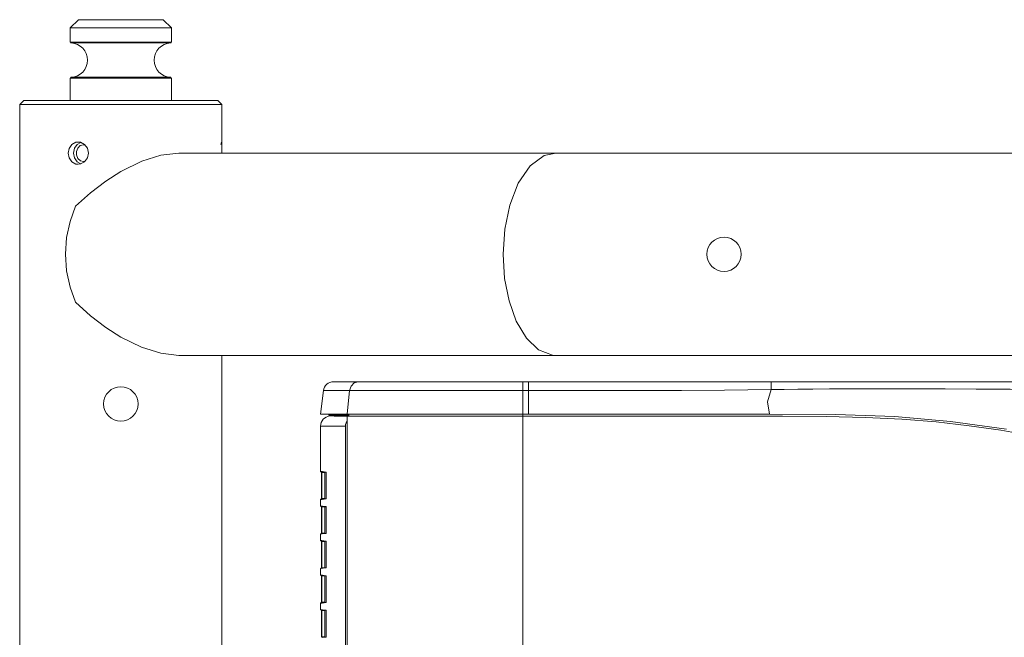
# Model space of a CAD drawing. Header units: millimetres. Extents: x 3925 to 5043, y -86 to 778.
# Tile 35 of 158: x 4326 to 4386, y 292 to 330. Entities that reach past the tile are written whole.
import ezdxf

# ---------------------------------------------------------------- set-up
doc = ezdxf.new("R2010")
doc.units = ezdxf.units.MM
doc.header["$LTSCALE"] = 46.255
for name, color, linetype in [('140-154101-0DXF_CONTINUOUS_LINE', 7, 'CONTINUOUS'), ('H30-RIGHT-CODXF_CONTINUOUS_LINE', 7, 'CONTINUOUS'), ('H30K-FRONT-CDXF_CONTINUOUS_LINE', 7, 'CONTINUOUS'), ('H30K-TOP-COVDXF_CONTINUOUS_LINE', 7, 'CONTINUOUS')]:
    doc.layers.add(name, color=color, linetype=linetype)

msp = doc.modelspace()

# ---------------------------------------------------------------- linework, layer by layer
at = {"layer": '140-154101-0DXF_CONTINUOUS_LINE', "color": 7, "linetype": 'Continuous', "lineweight": 0}
for p, q in [((4329.2379, 330.4307), (4328.7379, 329.9307)), ((4334.4875, 330.4307), (4329.2382, 330.4307)), ((4334.4879, 330.4307), (4334.9879, 329.9307)), ((4328.7379, 329.9307), (4328.7379, 329.042)), ((4334.9879, 329.9307), (4328.7379, 329.9307)), ((4334.9879, 329.9307), (4334.9879, 329.042)), ((4328.7379, 329.042), (4334.9879, 329.042)), ((4334.974, 329.0075), (4328.7517, 329.0075)), ((4328.7856, 328.9921), (4334.9401, 328.9921)), ((4328.7379, 326.8193), (4328.7379, 325.4307)), ((4328.7379, 326.8193), (4334.9879, 326.8193)), ((4334.974, 326.8538), (4328.7517, 326.8538)), ((4328.7856, 326.8692), (4334.9401, 326.8692)), ((4334.9401, 326.8692), (4334.9525, 326.8671)), ((4334.9525, 326.8671), (4334.9642, 326.8618)), ((4334.9642, 326.8618), (4334.974, 326.8538)), ((4334.9879, 326.8193), (4334.9879, 325.4307)), ((4325.8629, 325.4307), (4325.6129, 325.1807)), ((4325.6129, 325.1807), (4325.6129, 213.9307)), ((4325.6129, 325.1807), (4338.1129, 325.1807)), ((4337.8621, 325.4307), (4325.8636, 325.4307)), ((4337.8629, 325.4307), (4338.1129, 325.1807)), ((4338.1129, 325.1807), (4338.1129, 322.6001)), ((4329.5649, 322.6974), (4329.647, 322.6769)), ((4338.1112, 322.1807), (4338.1129, 322.6001)), ((4328.673, 321.8826), (4328.6144, 322.1807)), ((4328.8398, 321.6426), (4328.673, 321.8826)), ((4328.992, 322.4793), (4328.9336, 322.1807)), ((4328.9336, 322.1807), (4328.9918, 321.8824)), ((4329.1175, 322.2926), (4329.1167, 322.0717)), ((4335.4477, 322.1807), (4358.7373, 322.1807)), ((4358.739, 322.1807), (4487.028, 322.1807)), ((4329.3639, 321.7146), (4329.5649, 321.6639)), ((4329.6474, 321.6845), (4329.5649, 321.6639)), ((4335.4477, 309.6807), (4463.7369, 309.6807)), ((4338.1129, 309.6807), (4338.1129, 233.4307))]:
    msp.add_line(p, q, dxfattribs=at)
for points in [[(4328.7856, 328.9921), (4328.7732, 328.9942), (4328.7615, 328.9995), (4328.7517, 329.0075)], [(4334.6518, 328.9921), (4334.6631, 328.9942), (4334.6735, 328.9995), (4334.6825, 329.0075)], [(4334.6951, 329.042), (4334.6936, 329.0295), (4334.6894, 329.0177), (4334.6825, 329.0075)], [(4334.9401, 328.9921), (4334.9525, 328.9942), (4334.9642, 328.9995), (4334.974, 329.0075)], [(4328.7856, 326.8692), (4328.7732, 326.8671), (4328.7615, 326.8618), (4328.7517, 326.8538)], [(4334.6518, 326.8692), (4334.6631, 326.8671), (4334.6735, 326.8618), (4334.6825, 326.8538)], [(4334.6951, 326.8193), (4334.6936, 326.8318), (4334.6894, 326.8436), (4334.6825, 326.8538)], [(4328.6144, 322.1807), (4328.673, 322.4787), (4328.8392, 322.7182)], [(4328.8392, 322.7182), (4329.0831, 322.8508), (4329.2216, 322.8682)], [(4329.3813, 322.8403), (4329.1573, 322.7184), (4328.992, 322.4793)], [(4329.5649, 322.6974), (4329.3591, 322.6437), (4329.199, 322.4939), (4329.1175, 322.2926)], [(4329.2216, 322.8682), (4329.3605, 322.851), (4329.6157, 322.7186), (4329.7959, 322.4789), (4329.8606, 322.1807)], [(4338.0888, 322.8682), (4338.0739, 322.851), (4338.0371, 322.7186)], [(4328.9918, 321.8824), (4329.1567, 321.6434), (4329.3816, 321.5208)], [(4329.1167, 322.0717), (4329.2059, 321.8566), (4329.3639, 321.7146)], [(4329.8606, 322.1807), (4329.7963, 321.8834), (4329.6169, 321.6438), (4329.3622, 321.5107), (4329.2216, 321.4932)], [(4331.8629, 321.0504), (4333.1525, 321.6799), (4334.3343, 322.0506), (4335.4478, 322.1807)], [(4358.7373, 322.1807), (4358.0266, 322.0295), (4357.1666, 321.4035), (4356.4236, 320.3236), (4355.8933, 318.9649), (4355.5849, 317.4722), (4355.4843, 315.9307)], [(4329.2216, 321.4932), (4329.0848, 321.5101), (4328.8398, 321.6426)], [(4329.0602, 318.8992), (4329.9853, 319.7369), (4330.9287, 320.457), (4331.8629, 321.0504)], [(4329.0602, 318.8992), (4328.722, 317.9557), (4328.5154, 316.9571), (4328.4459, 315.9307)], [(4328.4459, 315.9307), (4328.5154, 314.9042), (4328.722, 313.9056), (4329.0602, 312.9621)], [(4355.4843, 315.9307), (4355.5781, 314.4406), (4355.8511, 313.0477), (4356.2974, 311.7972), (4356.9256, 310.7401), (4357.6756, 310.0231), (4358.534, 309.6929), (4358.7384, 309.6807)], [(4331.8629, 310.811), (4330.9287, 311.4043), (4329.9853, 312.1244), (4329.0602, 312.9621)], [(4335.4477, 309.6807), (4334.3245, 309.8128), (4333.1475, 310.1834), (4331.8629, 310.811)]]:
    msp.add_lwpolyline(points, dxfattribs=at)
for centre in [(4369.1379, 315.9307), (4331.8629, 306.6807)]:
    msp.add_circle(centre, 1.0625, dxfattribs=at)
for centre, start, end in [((4328.7379, 327.9307), 272.575959, 87.424041), ((4334.9879, 327.9307), 92.575959, 267.424041)]:
    msp.add_arc(centre, 1.0625, start, end, dxfattribs=at)
at = {"layer": 'H30-RIGHT-CODXF_CONTINUOUS_LINE', "color": 7, "linetype": 'Continuous', "lineweight": 0}
for p, q in [((4344.8402, 305.9457), (4344.7598, 305.9358)), ((4344.7598, 305.9358), (4345.0421, 305.9329)), ((4345.0421, 305.9329), (4345.2352, 305.9307)), ((4345.713, 305.9245), (4345.8408, 305.9226)), ((4345.8408, 305.6474), (4345.8213, 305.6168)), ((4344.211, 305.3155), (4344.211, 302.5074)), ((4344.211, 305.3155), (4344.2658, 305.3149)), ((4344.7054, 305.3107), (4344.9624, 305.3079)), ((4344.9624, 305.3079), (4345.2085, 305.305)), ((4345.7441, 305.2979), (4345.7441, 266.2924)), ((4344.211, 302.5074), (4344.3208, 302.4939)), ((4344.2329, 302.4825), (4344.5543, 302.4431)), ((4344.2663, 302.4509), (4344.2883, 302.4509)), ((4344.2664, 300.8254), (4344.2664, 302.4509)), ((4344.2883, 300.8254), (4344.2883, 302.4509)), ((4344.458, 302.4301), (4344.2883, 302.4509)), ((4344.3208, 302.4939), (4344.5499, 302.4658)), ((4344.461, 302.4545), (4344.461, 300.8218)), ((4344.5553, 302.4513), (4344.5572, 302.4427)), ((4344.5587, 302.4357), (4344.5596, 302.415)), ((4344.5591, 302.415), (4344.5596, 302.415)), ((4344.5596, 302.415), (4344.5596, 300.8613)), ((4344.2989, 300.7797), (4344.211, 300.7689)), ((4344.211, 300.7689), (4344.211, 300.3724)), ((4344.5572, 300.8336), (4344.2329, 300.7938)), ((4344.2883, 300.8254), (4344.2664, 300.8254)), ((4344.458, 300.8462), (4344.2883, 300.8254)), ((4344.5499, 300.8105), (4344.2989, 300.7797)), ((4344.5539, 300.8155), (4344.5499, 300.8105)), ((4344.5596, 300.8613), (4344.5588, 300.8422)), ((4344.5596, 300.8613), (4344.5591, 300.8613)), ((4344.211, 300.3724), (4344.3208, 300.3589)), ((4344.2329, 300.3475), (4344.5543, 300.3081)), ((4344.2663, 300.3159), (4344.2883, 300.3159)), ((4344.2664, 298.6904), (4344.2664, 300.3159)), ((4344.2883, 298.6904), (4344.2883, 300.3159)), ((4344.458, 300.2951), (4344.2883, 300.3159)), ((4344.3208, 300.3589), (4344.5499, 300.3308)), ((4344.461, 300.3195), (4344.461, 298.6868)), ((4344.5553, 300.3163), (4344.5572, 300.3077)), ((4344.5587, 300.3007), (4344.5596, 300.28)), ((4344.5591, 300.28), (4344.5596, 300.28)), ((4344.5596, 300.28), (4344.5596, 298.7263)), ((4344.2989, 298.6447), (4344.211, 298.6339)), ((4344.211, 298.6339), (4344.211, 298.2374)), ((4344.211, 298.2374), (4344.2813, 298.2287)), ((4344.5572, 298.6986), (4344.2329, 298.6588)), ((4344.2329, 298.2125), (4344.5451, 298.1742)), ((4344.2663, 298.1809), (4344.2883, 298.1809)), ((4344.2883, 298.6904), (4344.2664, 298.6904)), ((4344.2664, 296.5554), (4344.2664, 298.1809)), ((4344.2813, 298.2287), (4344.5405, 298.1969)), ((4344.458, 298.7112), (4344.2883, 298.6904)), ((4344.2883, 296.5554), (4344.2883, 298.1809)), ((4344.458, 298.1601), (4344.2883, 298.1809)), ((4344.5499, 298.6755), (4344.2989, 298.6447)), ((4344.461, 298.1845), (4344.461, 296.5518)), ((4344.546, 298.1822), (4344.5464, 298.1809)), ((4344.5494, 298.1667), (4344.5503, 298.1454)), ((4344.5498, 298.1454), (4344.5503, 298.1454)), ((4344.5539, 298.6805), (4344.5499, 298.6755)), ((4344.5503, 298.1454), (4344.5503, 296.5909)), ((4344.5596, 298.7263), (4344.5588, 298.7072)), ((4344.5596, 298.7263), (4344.5591, 298.7263)), ((4344.5405, 296.5393), (4344.211, 296.4989)), ((4344.211, 296.4989), (4344.211, 296.1024)), ((4344.5479, 296.5624), (4344.2329, 296.5238)), ((4344.2883, 296.5554), (4344.2664, 296.5554)), ((4344.458, 296.5762), (4344.2883, 296.5554)), ((4344.5446, 296.5444), (4344.5405, 296.5393)), ((4344.5503, 296.5909), (4344.5496, 296.5714)), ((4344.5503, 296.5909), (4344.5498, 296.5909)), ((4344.211, 296.1024), (4344.3208, 296.0889)), ((4344.2329, 296.0775), (4344.5543, 296.0381)), ((4344.2663, 296.0459), (4344.2883, 296.0459)), ((4344.2664, 294.4204), (4344.2664, 296.0459)), ((4344.2883, 294.4204), (4344.2883, 296.0459)), ((4344.458, 296.0251), (4344.2883, 296.0459)), ((4344.3208, 296.0889), (4344.5499, 296.0608)), ((4344.461, 296.0495), (4344.461, 294.4168)), ((4344.5553, 296.0463), (4344.5572, 296.0377)), ((4344.5587, 296.0307), (4344.5596, 296.01)), ((4344.5591, 296.01), (4344.5596, 296.01)), ((4344.5596, 296.01), (4344.5596, 294.4563)), ((4344.2989, 294.3747), (4344.211, 294.3639)), ((4344.211, 294.3639), (4344.211, 293.9674)), ((4344.211, 293.9674), (4344.3208, 293.9539)), ((4344.5572, 294.4286), (4344.2329, 294.3888)), ((4344.2329, 293.9425), (4344.5543, 293.9031)), ((4344.2663, 293.9109), (4344.2883, 293.9109)), ((4344.2883, 294.4204), (4344.2664, 294.4204)), ((4344.2664, 292.2854), (4344.2664, 293.9109)), ((4344.458, 294.4412), (4344.2883, 294.4204)), ((4344.2883, 292.2854), (4344.2883, 293.9109)), ((4344.458, 293.8901), (4344.2883, 293.9109)), ((4344.5499, 294.4055), (4344.2989, 294.3747)), ((4344.3208, 293.9539), (4344.5499, 293.9258)), ((4344.461, 293.9145), (4344.461, 292.2818)), ((4344.5539, 294.4105), (4344.5499, 294.4055)), ((4344.5553, 293.9113), (4344.5572, 293.9027)), ((4344.5587, 293.8957), (4344.5596, 293.875)), ((4344.5596, 294.4563), (4344.5588, 294.4372)), ((4344.5596, 294.4563), (4344.5591, 294.4563)), ((4344.5591, 293.875), (4344.5596, 293.875)), ((4344.5596, 293.875), (4344.5596, 292.3213)), ((4344.5572, 292.2936), (4344.2329, 292.2538)), ((4344.2883, 292.2854), (4344.2664, 292.2854)), ((4344.458, 292.3062), (4344.2883, 292.2854)), ((4344.5499, 292.2705), (4344.2989, 292.2397)), ((4344.5539, 292.2755), (4344.5499, 292.2705)), ((4344.5596, 292.3213), (4344.5588, 292.3022)), ((4344.5596, 292.3213), (4344.5591, 292.3213))]:
    msp.add_line(p, q, dxfattribs=at)
for points in [[(4345.2352, 305.9307), (4345.466, 305.9278), (4345.713, 305.9245)], [(4345.8213, 305.6168), (4345.7789, 305.5163), (4345.7529, 305.4089), (4345.7441, 305.2979)], [(4344.2658, 305.3149), (4344.5036, 305.3127), (4344.7054, 305.3107)], [(4345.2085, 305.305), (4345.4742, 305.3017), (4345.7441, 305.2979)], [(4344.2657, 302.4785), (4344.2657, 302.4782), (4344.2663, 302.4603), (4344.2663, 302.4509)], [(4344.2883, 302.4509), (4344.2871, 302.4606), (4344.2861, 302.4685), (4344.2853, 302.4739), (4344.2848, 302.4762)], [(4344.5499, 302.4658), (4344.5527, 302.4542), (4344.5554, 302.451)], [(4344.5499, 302.4658), (4344.5536, 302.4615), (4344.5566, 302.451), (4344.5587, 302.4357)], [(4344.5572, 302.4427), (4344.5587, 302.4287), (4344.5591, 302.415)], [(4344.2663, 300.8368), (4344.2662, 300.8149), (4344.2657, 300.7978)], [(4344.2848, 300.8001), (4344.2852, 300.8021), (4344.286, 300.8073), (4344.287, 300.815), (4344.2883, 300.8254)], [(4344.5588, 300.8422), (4344.5569, 300.8264), (4344.5539, 300.8155)], [(4344.5591, 300.8613), (4344.559, 300.8559), (4344.5576, 300.8365), (4344.5567, 300.8305)], [(4344.2657, 300.3435), (4344.2657, 300.3432), (4344.2663, 300.3253), (4344.2663, 300.3159)], [(4344.2883, 300.3159), (4344.2871, 300.3256), (4344.2861, 300.3335), (4344.2853, 300.3389), (4344.2848, 300.3412)], [(4344.5499, 300.3308), (4344.5527, 300.3192), (4344.5554, 300.316)], [(4344.5499, 300.3308), (4344.5536, 300.3265), (4344.5566, 300.316), (4344.5587, 300.3007)], [(4344.5572, 300.3077), (4344.5587, 300.2937), (4344.5591, 300.28)], [(4344.2663, 298.7018), (4344.2662, 298.6799), (4344.2657, 298.6628)], [(4344.2657, 298.2085), (4344.2657, 298.2082), (4344.2663, 298.1903), (4344.2663, 298.1809)], [(4344.2848, 298.6651), (4344.2852, 298.6671), (4344.286, 298.6723), (4344.287, 298.68), (4344.2883, 298.6904)], [(4344.2883, 298.1809), (4344.2871, 298.1906), (4344.2861, 298.1985), (4344.2853, 298.2039), (4344.2848, 298.2062)], [(4344.5405, 298.1969), (4344.5433, 298.1853), (4344.5461, 298.1821)], [(4344.5405, 298.1969), (4344.5442, 298.1927), (4344.5473, 298.1821), (4344.5494, 298.1667)], [(4344.5464, 298.1809), (4344.5485, 298.1696), (4344.5498, 298.1502), (4344.5498, 298.1454)], [(4344.5588, 298.7072), (4344.5569, 298.6914), (4344.5539, 298.6805)], [(4344.5591, 298.7263), (4344.559, 298.7209), (4344.5576, 298.7015), (4344.5567, 298.6955)], [(4344.2663, 296.5668), (4344.2662, 296.5449), (4344.2657, 296.5278)], [(4344.2848, 296.5301), (4344.2852, 296.5321), (4344.286, 296.5373), (4344.287, 296.545), (4344.2883, 296.5554)], [(4344.5496, 296.5714), (4344.5475, 296.5555), (4344.5446, 296.5444)], [(4344.5498, 296.5909), (4344.5496, 296.5805), (4344.548, 296.5635), (4344.5472, 296.5587)], [(4344.2657, 296.0735), (4344.2657, 296.0732), (4344.2663, 296.0553), (4344.2663, 296.0459)], [(4344.2883, 296.0459), (4344.2871, 296.0556), (4344.2861, 296.0635), (4344.2853, 296.0689), (4344.2848, 296.0712)], [(4344.5499, 296.0608), (4344.5527, 296.0492), (4344.5554, 296.046)], [(4344.5499, 296.0608), (4344.5536, 296.0565), (4344.5566, 296.046), (4344.5587, 296.0307)], [(4344.5572, 296.0377), (4344.5587, 296.0237), (4344.5591, 296.01)], [(4344.2663, 294.4318), (4344.2662, 294.4099), (4344.2657, 294.3928)], [(4344.2657, 293.9385), (4344.2657, 293.9382), (4344.2663, 293.9203), (4344.2663, 293.9109)], [(4344.2848, 294.3951), (4344.2852, 294.3971), (4344.286, 294.4023), (4344.287, 294.41), (4344.2883, 294.4204)], [(4344.2883, 293.9109), (4344.2871, 293.9206), (4344.2861, 293.9285), (4344.2853, 293.9339), (4344.2848, 293.9362)], [(4344.5499, 293.9258), (4344.5527, 293.9142), (4344.5554, 293.911)], [(4344.5499, 293.9258), (4344.5536, 293.9215), (4344.5566, 293.911), (4344.5587, 293.8957)], [(4344.5588, 294.4372), (4344.5569, 294.4214), (4344.5539, 294.4105)], [(4344.5591, 294.4563), (4344.559, 294.4515), (4344.5577, 294.4318), (4344.5567, 294.4256)], [(4344.5572, 293.9027), (4344.5587, 293.8887), (4344.5591, 293.875)], [(4344.2663, 292.2968), (4344.2662, 292.2749), (4344.2657, 292.2578)], [(4344.2848, 292.2601), (4344.2852, 292.2621), (4344.286, 292.2673), (4344.287, 292.275), (4344.2883, 292.2854)], [(4344.5588, 292.3022), (4344.5569, 292.2864), (4344.5539, 292.2755)], [(4344.5591, 292.3213), (4344.559, 292.3159), (4344.5576, 292.2965), (4344.5567, 292.2905)]]:
    msp.add_lwpolyline(points, dxfattribs=at)
for centre, radius, start, end in [((4344.836, 305.3155), 0.625, 97, 180), ((4344.236, 302.5074), 0.025, 180, 263), ((4344.236, 300.7689), 0.025, 97, 180), ((4344.236, 300.3724), 0.025, 180, 263), ((4344.236, 298.6339), 0.025, 97, 180), ((4344.236, 298.2374), 0.025, 180, 263), ((4344.236, 296.4989), 0.025, 97, 180), ((4344.236, 296.1024), 0.025, 180, 263), ((4344.236, 294.3639), 0.025, 97, 180), ((4344.236, 293.9674), 0.025, 180, 263)]:
    msp.add_arc(centre, radius, start, end, dxfattribs=at)
at = {"layer": 'H30K-FRONT-CDXF_CONTINUOUS_LINE', "color": 7, "linetype": 'Continuous', "lineweight": 0}
for p, q in [((4345.9511, 305.9307), (4345.9511, 306.0557)), ((4356.7131, 305.9307), (4356.7132, 306.0557)), ((4345.8408, 266.278), (4345.8408, 305.9307)), ((4345.8408, 305.9307), (4372.7555, 305.9307)), ((4356.711, 283.1807), (4356.7102, 305.9307))]:
    msp.add_line(p, q, dxfattribs=at)
msp.add_lwpolyline([(4389.6855, 304.3763), (4388.057, 304.7315), (4386.2372, 305.0533), (4384.2908, 305.3352), (4382.2485, 305.5681), (4380.1184, 305.7413), (4377.8722, 305.8493), (4375.4432, 305.9065), (4372.7555, 305.9307)], dxfattribs=at)
at = {"layer": 'H30K-TOP-COVDXF_CONTINUOUS_LINE', "color": 7, "linetype": 'Continuous', "lineweight": 0}
for p, q in [((4345.0095, 308.0557), (4410.7785, 308.0557)), ((4357.0277, 308.0557), (4349.2777, 308.0557)), ((4356.7106, 308.0557), (4356.7106, 307.5068)), ((4357.0628, 308.0557), (4357.0629, 307.9842)), ((4357.0629, 307.9842), (4357.0631, 307.5067)), ((4344.3891, 307.5068), (4344.211, 306.0557)), ((4344.3891, 307.5068), (4357.0631, 307.5067)), ((4345.9959, 307.5068), (4345.8408, 306.0557)), ((4356.7107, 306.0557), (4356.7106, 307.5068)), ((4357.0631, 307.5067), (4357.0628, 306.0557)), ((4344.211, 306.0557), (4371.9381, 306.0557)), ((4344.7166, 305.9953), (4344.7166, 306.0557)), ((4344.7166, 305.9953), (4344.8566, 305.9953)), ((4344.7727, 305.9457), (4344.8261, 305.9457)), ((4344.8261, 305.9457), (4345.0575, 305.9457)), ((4344.8566, 305.9953), (4345.9511, 305.9953)), ((4345.0575, 305.9457), (4345.9511, 305.9457))]:
    msp.add_line(p, q, dxfattribs=at)
for points in [[(4346.536, 308.0557), (4346.2833, 307.9842), (4346.0884, 307.7862), (4345.9959, 307.5068)], [(4372.0599, 308.0557), (4372.0522, 307.9929), (4372.0488, 307.8172), (4372.0488, 307.5639)], [(4357.0631, 307.5067), (4359.594, 307.5052), (4361.8804, 307.5039), (4364.1144, 307.505), (4366.5166, 307.5116), (4369.1592, 307.5288), (4372.0488, 307.5655)], [(4372.0483, 307.5639), (4371.8251, 306.8195), (4371.9381, 306.0557)], [(4372.0483, 307.5639), (4372.8601, 307.5762), (4373.6956, 307.5874), (4374.6234, 307.5981), (4375.6645, 307.6078), (4376.8314, 307.6156), (4378.1181, 307.6207), (4379.5265, 307.6221), (4381.0796, 307.6193), (4382.8064, 307.612), (4384.721, 307.601), (4386.8159, 307.5887), (4389.0736, 307.5796), (4391.4864, 307.5794), (4394.0963, 307.5938), (4396.9787, 307.6287), (4400.0712, 307.6832), (4403.1139, 307.7425), (4405.8901, 307.7884), (4408.3736, 307.8145), (4410.6051, 307.8214)], [(4371.9381, 306.0557), (4376.025, 306.0214), (4379.6831, 305.8931), (4383.1341, 305.6009), (4386.5904, 305.1226)]]:
    msp.add_lwpolyline(points, dxfattribs=at)
for centre, radius, start, end in [((4345.0095, 307.4307), 0.625, 90, 173), ((4344.7666, 305.9953), 0.05, 180, 277)]:
    msp.add_arc(centre, radius, start, end, dxfattribs=at)

doc.saveas('drawing.dxf')
